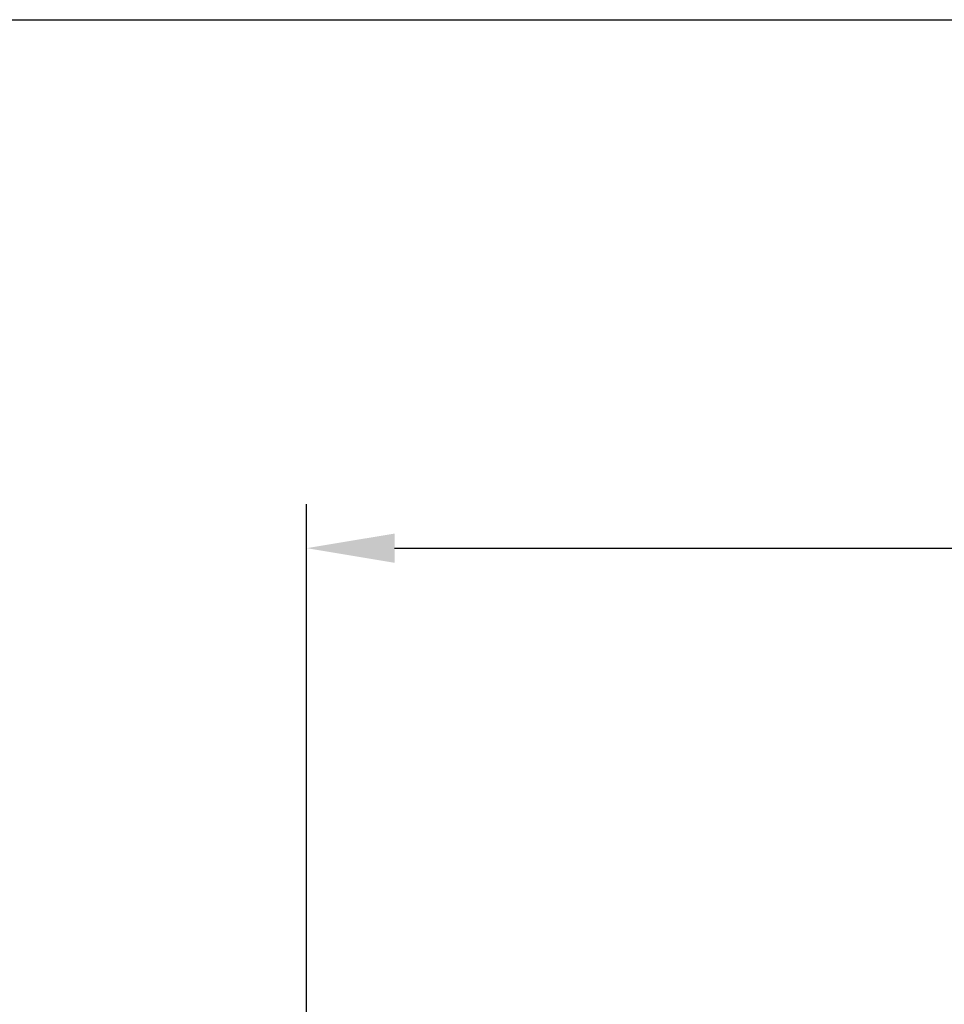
# Model space of a CAD drawing. Header units: inches. Extents: x 0 to 559, y 0 to 432.
# Tile 22 of 28: x 282 to 334, y 376 to 432. Entities that reach past the tile are written whole.
import ezdxf

# ---------------------------------------------------------------- set-up
doc = ezdxf.new("R2010")
doc.units = ezdxf.units.IN
doc.header["$LTSCALE"] = 10
doc.header["$MEASUREMENT"] = 0
doc.layers.add('DIMENSIONS', color=140, linetype='Continuous')
doc.dimstyles.get("Standard").update_dxf_attribs({"dimtxt": 5, "dimasz": 5, "dimexe": 2.5, "dimexo": 3.5, "dimgap": 1, "dimtad": 0, "dimtih": 1, "dimtoh": 1, "dimdec": 1, "dimzin": 0, "dimdsep": 46, "dimtxsty": 'Standard', "dimcen": 0, "dimadec": 0, "dimazin": 0, "dimtfac": 1, "dimtdec": 1, "dimtofl": 0, "dimtmove": 0, "dimatfit": 3, "dimfxl": 0, "dimtolj": 1, "dimtzin": 0, "dimarcsym": 0})

# ---------------------------------------------------------------- blocks, each defined once
blk = doc.blocks.new('*D18')
at = {"layer": 'DEFPOINTS', "color": 0}
for p in [(423.048, 401.719), (423.048, 369.115), (298.048, 314.562)]:
    blk.add_point(p, dxfattribs=at)
at = {"layer": 'DIMENSIONS', "color": 0, "lineweight": -2}
for p, q in [((298.048, 318.062), (298.048, 404.219)), ((423.048, 372.615), (423.048, 404.219)), ((303.048, 401.719), (348.714, 401.719)), ((418.048, 401.719), (372.381, 401.719))]:
    blk.add_line(p, q, dxfattribs=at)
at = {"layer": 'DIMENSIONS', "color": 0}
for points in [[(303.048, 402.552), (303.048, 400.886), (298.048, 401.719)], [(418.048, 402.552), (418.048, 400.886), (423.048, 401.719)]]:
    blk.add_solid(points, dxfattribs=at)
at = {"layer": 'DIMENSIONS', "color": 0, "char_height": 5, "attachment_point": 5}
for s, insert in [('\\A1;125.0', (360.548, 405.219)), ('\\A1;[4.92]', (360.548, 398.219))]:
    blk.add_mtext(s, dxfattribs=dict(at, insert=insert))

msp = doc.modelspace()

# ---------------------------------------------------------------- linework, layer by layer
at = {"layer": 'DEFPOINTS'}
msp.add_lwpolyline([(558.8, 0), (0, 0), (0, 431.8), (558.8, 431.8)], close=True, dxfattribs=at)

# ---------------------------------------------------------------- dimensions: what is measured, and where the dimension line sits
at = {"layer": 'DIMENSIONS'}
dim = msp.add_linear_dim(base=(423.048, 401.719), p1=(298.048, 314.562), p2=(423.048, 369.115), dimstyle='Standard', override={"dimpost": '\\X'}, dxfattribs=at)
dim.commit()
dim.dimension.update_dxf_attribs({"geometry": '*D18', "text_midpoint": (360.548, 401.719)})

doc.saveas('drawing.dxf')
